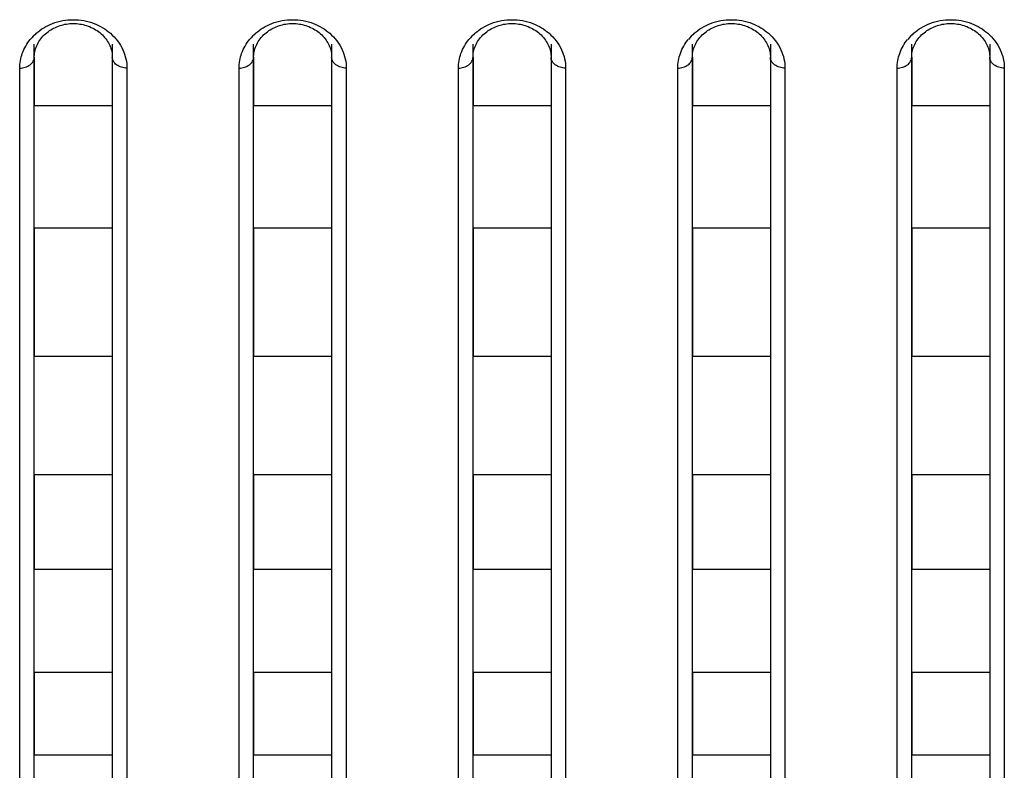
# Model space of a CAD drawing. Header units: millimetres. Extents: x -6054 to 364, y -1866 to 3094.
# Tile 238 of 256: x -4410 to -4389, y 1499 to 1515. Entities that reach past the tile are written whole.
import ezdxf

# ---------------------------------------------------------------- set-up
doc = ezdxf.new("R2010")
doc.units = ezdxf.units.MM
doc.header["$LTSCALE"] = 65.395
doc.layers.get('0').update_dxf_attribs({"linetype": 'CONTINUOUS'})

msp = doc.modelspace()

# ---------------------------------------------------------------- linework, layer by layer
at = {"linetype": 'Continuous'}
for p, q in [((-4409.223, 1484.478), (-4409.223, 1514.359)), ((-4407.623, 1514.359), (-4407.623, 1484.478)), ((-4404.723, 1484.478), (-4404.723, 1514.359)), ((-4403.123, 1514.359), (-4403.123, 1484.478)), ((-4400.223, 1484.478), (-4400.223, 1514.359)), ((-4398.623, 1514.359), (-4398.623, 1484.478)), ((-4395.723, 1484.478), (-4395.723, 1514.359)), ((-4394.123, 1514.359), (-4394.123, 1484.478)), ((-4391.223, 1484.478), (-4391.223, 1514.359)), ((-4389.623, 1514.359), (-4389.623, 1484.478)), ((-4409.223, 1514.091), (-4409.223, 1513.095)), ((-4409.223, 1514.091), (-4409.223, 1513.095)), ((-4407.623, 1514.091), (-4407.623, 1513.095)), ((-4407.623, 1514.091), (-4407.623, 1513.095)), ((-4404.723, 1514.091), (-4404.723, 1513.095)), ((-4404.723, 1514.091), (-4404.723, 1513.095)), ((-4403.123, 1514.091), (-4403.123, 1513.095)), ((-4403.123, 1514.091), (-4403.123, 1513.095)), ((-4400.223, 1514.091), (-4400.223, 1513.095)), ((-4400.223, 1514.091), (-4400.223, 1513.095)), ((-4398.623, 1514.091), (-4398.623, 1513.095)), ((-4398.623, 1514.091), (-4398.623, 1513.095)), ((-4395.723, 1514.091), (-4395.723, 1513.095)), ((-4395.723, 1514.091), (-4395.723, 1513.095)), ((-4394.123, 1514.091), (-4394.123, 1513.095)), ((-4394.123, 1514.091), (-4394.123, 1513.095)), ((-4391.223, 1514.091), (-4391.223, 1513.095)), ((-4391.223, 1514.091), (-4391.223, 1513.095)), ((-4389.623, 1514.091), (-4389.623, 1513.095)), ((-4389.623, 1514.091), (-4389.623, 1513.095)), ((-4409.523, 1484.178), (-4409.523, 1513.867)), ((-4407.323, 1513.867), (-4407.323, 1484.178)), ((-4405.023, 1484.178), (-4405.023, 1513.867)), ((-4402.823, 1513.867), (-4402.823, 1484.178)), ((-4400.523, 1484.178), (-4400.523, 1513.867)), ((-4398.323, 1513.867), (-4398.323, 1484.178)), ((-4396.023, 1484.178), (-4396.023, 1513.867)), ((-4393.823, 1513.867), (-4393.823, 1484.178)), ((-4391.523, 1484.178), (-4391.523, 1513.867)), ((-4389.323, 1513.867), (-4389.323, 1484.178)), ((-4407.623, 1513.095), (-4409.223, 1513.095)), ((-4407.623, 1513.095), (-4409.223, 1513.095)), ((-4403.123, 1513.095), (-4404.723, 1513.095)), ((-4403.123, 1513.095), (-4404.723, 1513.095)), ((-4398.623, 1513.095), (-4400.223, 1513.095)), ((-4398.623, 1513.095), (-4400.223, 1513.095)), ((-4394.123, 1513.095), (-4395.723, 1513.095)), ((-4394.123, 1513.095), (-4395.723, 1513.095)), ((-4389.623, 1513.095), (-4391.223, 1513.095)), ((-4389.623, 1513.095), (-4391.223, 1513.095)), ((-4409.223, 1510.583), (-4409.223, 1507.945)), ((-4409.223, 1510.583), (-4409.223, 1507.945)), ((-4407.623, 1510.583), (-4409.223, 1510.583)), ((-4407.623, 1510.583), (-4409.223, 1510.583)), ((-4407.623, 1510.583), (-4407.623, 1507.945)), ((-4407.623, 1510.583), (-4407.623, 1507.945)), ((-4404.723, 1510.583), (-4404.723, 1507.945)), ((-4404.723, 1510.583), (-4404.723, 1507.945)), ((-4403.123, 1510.583), (-4404.723, 1510.583)), ((-4403.123, 1510.583), (-4404.723, 1510.583)), ((-4403.123, 1510.583), (-4403.123, 1507.945)), ((-4403.123, 1510.583), (-4403.123, 1507.945)), ((-4400.223, 1510.583), (-4400.223, 1507.945)), ((-4400.223, 1510.583), (-4400.223, 1507.945)), ((-4398.623, 1510.583), (-4400.223, 1510.583)), ((-4398.623, 1510.583), (-4400.223, 1510.583)), ((-4398.623, 1510.583), (-4398.623, 1507.945)), ((-4398.623, 1510.583), (-4398.623, 1507.945)), ((-4395.723, 1510.583), (-4395.723, 1507.945)), ((-4395.723, 1510.583), (-4395.723, 1507.945)), ((-4394.123, 1510.583), (-4395.723, 1510.583)), ((-4394.123, 1510.583), (-4395.723, 1510.583)), ((-4394.123, 1510.583), (-4394.123, 1507.945)), ((-4394.123, 1510.583), (-4394.123, 1507.945)), ((-4391.223, 1510.583), (-4391.223, 1507.945)), ((-4391.223, 1510.583), (-4391.223, 1507.945)), ((-4389.623, 1510.583), (-4391.223, 1510.583)), ((-4389.623, 1510.583), (-4391.223, 1510.583)), ((-4389.623, 1510.583), (-4389.623, 1507.945)), ((-4389.623, 1510.583), (-4389.623, 1507.945)), ((-4407.623, 1507.945), (-4409.223, 1507.945)), ((-4407.623, 1507.945), (-4409.223, 1507.945)), ((-4403.123, 1507.945), (-4404.723, 1507.945)), ((-4403.123, 1507.945), (-4404.723, 1507.945)), ((-4398.623, 1507.945), (-4400.223, 1507.945)), ((-4398.623, 1507.945), (-4400.223, 1507.945)), ((-4394.123, 1507.945), (-4395.723, 1507.945)), ((-4394.123, 1507.945), (-4395.723, 1507.945)), ((-4389.623, 1507.945), (-4391.223, 1507.945)), ((-4389.623, 1507.945), (-4391.223, 1507.945)), ((-4409.223, 1505.516), (-4409.223, 1503.576)), ((-4409.223, 1505.516), (-4409.223, 1503.576)), ((-4407.623, 1505.516), (-4409.223, 1505.516)), ((-4407.623, 1505.516), (-4409.223, 1505.516)), ((-4407.623, 1505.516), (-4407.623, 1503.576)), ((-4407.623, 1505.516), (-4407.623, 1503.576)), ((-4404.723, 1505.516), (-4404.723, 1503.576)), ((-4404.723, 1505.516), (-4404.723, 1503.576)), ((-4403.123, 1505.516), (-4404.723, 1505.516)), ((-4403.123, 1505.516), (-4404.723, 1505.516)), ((-4403.123, 1505.516), (-4403.123, 1503.576)), ((-4403.123, 1505.516), (-4403.123, 1503.576)), ((-4400.223, 1505.516), (-4400.223, 1503.576)), ((-4400.223, 1505.516), (-4400.223, 1503.576)), ((-4398.623, 1505.516), (-4400.223, 1505.516)), ((-4398.623, 1505.516), (-4400.223, 1505.516)), ((-4398.623, 1505.516), (-4398.623, 1503.576)), ((-4398.623, 1505.516), (-4398.623, 1503.576)), ((-4395.723, 1505.516), (-4395.723, 1503.576)), ((-4395.723, 1505.516), (-4395.723, 1503.576)), ((-4394.123, 1505.516), (-4395.723, 1505.516)), ((-4394.123, 1505.516), (-4395.723, 1505.516)), ((-4394.123, 1505.516), (-4394.123, 1503.576)), ((-4394.123, 1505.516), (-4394.123, 1503.576)), ((-4391.223, 1505.516), (-4391.223, 1503.576)), ((-4391.223, 1505.516), (-4391.223, 1503.576)), ((-4389.623, 1505.516), (-4391.223, 1505.516)), ((-4389.623, 1505.516), (-4391.223, 1505.516)), ((-4389.623, 1505.516), (-4389.623, 1503.576)), ((-4389.623, 1505.516), (-4389.623, 1503.576)), ((-4407.623, 1503.576), (-4409.223, 1503.576)), ((-4407.623, 1503.576), (-4409.223, 1503.576)), ((-4403.123, 1503.576), (-4404.723, 1503.576)), ((-4403.123, 1503.576), (-4404.723, 1503.576)), ((-4398.623, 1503.576), (-4400.223, 1503.576)), ((-4398.623, 1503.576), (-4400.223, 1503.576)), ((-4394.123, 1503.576), (-4395.723, 1503.576)), ((-4394.123, 1503.576), (-4395.723, 1503.576)), ((-4389.623, 1503.576), (-4391.223, 1503.576)), ((-4389.623, 1503.576), (-4391.223, 1503.576)), ((-4409.223, 1501.459), (-4409.223, 1499.762)), ((-4409.223, 1501.459), (-4409.223, 1499.762)), ((-4407.623, 1501.459), (-4409.223, 1501.459)), ((-4407.623, 1501.459), (-4409.223, 1501.459)), ((-4407.623, 1501.459), (-4407.623, 1499.762)), ((-4407.623, 1501.459), (-4407.623, 1499.762)), ((-4404.723, 1501.459), (-4404.723, 1499.762)), ((-4404.723, 1501.459), (-4404.723, 1499.762)), ((-4403.123, 1501.459), (-4404.723, 1501.459)), ((-4403.123, 1501.459), (-4404.723, 1501.459)), ((-4403.123, 1501.459), (-4403.123, 1499.762)), ((-4403.123, 1501.459), (-4403.123, 1499.762)), ((-4400.223, 1501.459), (-4400.223, 1499.762)), ((-4400.223, 1501.459), (-4400.223, 1499.762)), ((-4398.623, 1501.459), (-4400.223, 1501.459)), ((-4398.623, 1501.459), (-4400.223, 1501.459)), ((-4398.623, 1501.459), (-4398.623, 1499.762)), ((-4398.623, 1501.459), (-4398.623, 1499.762)), ((-4395.723, 1501.459), (-4395.723, 1499.762)), ((-4395.723, 1501.459), (-4395.723, 1499.762)), ((-4394.123, 1501.459), (-4395.723, 1501.459)), ((-4394.123, 1501.459), (-4395.723, 1501.459)), ((-4394.123, 1501.459), (-4394.123, 1499.762)), ((-4394.123, 1501.459), (-4394.123, 1499.762)), ((-4391.223, 1501.459), (-4391.223, 1499.762)), ((-4391.223, 1501.459), (-4391.223, 1499.762)), ((-4389.623, 1501.459), (-4391.223, 1501.459)), ((-4389.623, 1501.459), (-4391.223, 1501.459)), ((-4389.623, 1501.459), (-4389.623, 1499.762)), ((-4389.623, 1501.459), (-4389.623, 1499.762)), ((-4407.623, 1499.762), (-4409.223, 1499.762)), ((-4407.623, 1499.762), (-4409.223, 1499.762)), ((-4403.123, 1499.762), (-4404.723, 1499.762)), ((-4403.123, 1499.762), (-4404.723, 1499.762)), ((-4398.623, 1499.762), (-4400.223, 1499.762)), ((-4398.623, 1499.762), (-4400.223, 1499.762)), ((-4394.123, 1499.762), (-4395.723, 1499.762)), ((-4394.123, 1499.762), (-4395.723, 1499.762)), ((-4389.623, 1499.762), (-4391.223, 1499.762)), ((-4389.623, 1499.762), (-4391.223, 1499.762))]:
    msp.add_line(p, q, dxfattribs=at)
for points in [[(-4409.128, 1514.412), (-4409.11, 1514.44), (-4409.09, 1514.468), (-4409.068, 1514.495), (-4409.045, 1514.521), (-4409.021, 1514.546), (-4408.995, 1514.57), (-4408.968, 1514.592), (-4408.94, 1514.614), (-4408.912, 1514.635), (-4408.882, 1514.654), (-4408.852, 1514.671), (-4408.822, 1514.687), (-4408.791, 1514.702), (-4408.76, 1514.716), (-4408.728, 1514.728), (-4408.696, 1514.739), (-4408.663, 1514.749), (-4408.63, 1514.757), (-4408.596, 1514.765), (-4408.562, 1514.771), (-4408.528, 1514.775), (-4408.493, 1514.779), (-4408.459, 1514.781), (-4408.424, 1514.782), (-4408.389, 1514.781), (-4408.355, 1514.779), (-4408.32, 1514.776), (-4408.286, 1514.771), (-4408.252, 1514.765), (-4408.219, 1514.758), (-4408.185, 1514.749), (-4408.153, 1514.74), (-4408.12, 1514.729), (-4408.089, 1514.717), (-4408.057, 1514.703), (-4408.026, 1514.688), (-4407.996, 1514.672), (-4407.966, 1514.655), (-4407.936, 1514.636), (-4407.907, 1514.615), (-4407.879, 1514.594), (-4407.853, 1514.571), (-4407.827, 1514.547), (-4407.803, 1514.522), (-4407.78, 1514.497), (-4407.758, 1514.47), (-4407.738, 1514.443), (-4407.719, 1514.415)], [(-4404.628, 1514.412), (-4404.61, 1514.44), (-4404.59, 1514.468), (-4404.568, 1514.495), (-4404.545, 1514.521), (-4404.521, 1514.546), (-4404.495, 1514.57), (-4404.468, 1514.592), (-4404.44, 1514.614), (-4404.412, 1514.635), (-4404.382, 1514.654), (-4404.352, 1514.671), (-4404.322, 1514.687), (-4404.291, 1514.702), (-4404.26, 1514.716), (-4404.228, 1514.728), (-4404.196, 1514.739), (-4404.163, 1514.749), (-4404.13, 1514.757), (-4404.096, 1514.765), (-4404.062, 1514.771), (-4404.028, 1514.775), (-4403.993, 1514.779), (-4403.959, 1514.781), (-4403.924, 1514.782), (-4403.889, 1514.781), (-4403.855, 1514.779), (-4403.82, 1514.776), (-4403.786, 1514.771), (-4403.752, 1514.765), (-4403.719, 1514.758), (-4403.685, 1514.749), (-4403.653, 1514.74), (-4403.62, 1514.729), (-4403.589, 1514.717), (-4403.557, 1514.703), (-4403.526, 1514.688), (-4403.496, 1514.672), (-4403.466, 1514.655), (-4403.436, 1514.636), (-4403.407, 1514.615), (-4403.379, 1514.594), (-4403.353, 1514.571), (-4403.327, 1514.547), (-4403.303, 1514.522), (-4403.28, 1514.497), (-4403.258, 1514.47), (-4403.238, 1514.443), (-4403.219, 1514.415)], [(-4400.128, 1514.412), (-4400.11, 1514.44), (-4400.09, 1514.468), (-4400.068, 1514.495), (-4400.045, 1514.521), (-4400.021, 1514.546), (-4399.995, 1514.57), (-4399.968, 1514.592), (-4399.94, 1514.614), (-4399.912, 1514.635), (-4399.882, 1514.654), (-4399.852, 1514.671), (-4399.822, 1514.687), (-4399.791, 1514.702), (-4399.76, 1514.716), (-4399.728, 1514.728), (-4399.696, 1514.739), (-4399.663, 1514.749), (-4399.63, 1514.757), (-4399.596, 1514.765), (-4399.562, 1514.771), (-4399.528, 1514.775), (-4399.493, 1514.779), (-4399.459, 1514.781), (-4399.424, 1514.782), (-4399.389, 1514.781), (-4399.355, 1514.779), (-4399.32, 1514.776), (-4399.286, 1514.771), (-4399.252, 1514.765), (-4399.219, 1514.758), (-4399.185, 1514.749), (-4399.153, 1514.74), (-4399.12, 1514.729), (-4399.089, 1514.717), (-4399.057, 1514.703), (-4399.026, 1514.688), (-4398.996, 1514.672), (-4398.966, 1514.655), (-4398.936, 1514.636), (-4398.907, 1514.615), (-4398.879, 1514.594), (-4398.853, 1514.571), (-4398.827, 1514.547), (-4398.803, 1514.522), (-4398.78, 1514.497), (-4398.758, 1514.47), (-4398.738, 1514.443), (-4398.719, 1514.415)], [(-4395.628, 1514.412), (-4395.61, 1514.44), (-4395.59, 1514.468), (-4395.568, 1514.495), (-4395.545, 1514.521), (-4395.521, 1514.546), (-4395.495, 1514.57), (-4395.468, 1514.592), (-4395.44, 1514.614), (-4395.412, 1514.635), (-4395.382, 1514.654), (-4395.352, 1514.671), (-4395.322, 1514.687), (-4395.291, 1514.702), (-4395.26, 1514.716), (-4395.228, 1514.728), (-4395.196, 1514.739), (-4395.163, 1514.749), (-4395.13, 1514.757), (-4395.096, 1514.765), (-4395.062, 1514.771), (-4395.028, 1514.775), (-4394.993, 1514.779), (-4394.959, 1514.781), (-4394.924, 1514.782), (-4394.889, 1514.781), (-4394.855, 1514.779), (-4394.82, 1514.776), (-4394.786, 1514.771), (-4394.752, 1514.765), (-4394.719, 1514.758), (-4394.685, 1514.749), (-4394.653, 1514.74), (-4394.62, 1514.729), (-4394.589, 1514.717), (-4394.557, 1514.703), (-4394.526, 1514.688), (-4394.496, 1514.672), (-4394.466, 1514.655), (-4394.436, 1514.636), (-4394.407, 1514.615), (-4394.379, 1514.594), (-4394.353, 1514.571), (-4394.327, 1514.547), (-4394.303, 1514.522), (-4394.28, 1514.497), (-4394.258, 1514.47), (-4394.238, 1514.443), (-4394.219, 1514.415)], [(-4391.128, 1514.412), (-4391.11, 1514.44), (-4391.09, 1514.468), (-4391.068, 1514.495), (-4391.045, 1514.521), (-4391.021, 1514.546), (-4390.995, 1514.57), (-4390.968, 1514.592), (-4390.94, 1514.614), (-4390.912, 1514.635), (-4390.882, 1514.654), (-4390.852, 1514.671), (-4390.822, 1514.687), (-4390.791, 1514.702), (-4390.76, 1514.716), (-4390.728, 1514.728), (-4390.696, 1514.739), (-4390.663, 1514.749), (-4390.63, 1514.757), (-4390.596, 1514.765), (-4390.562, 1514.771), (-4390.528, 1514.775), (-4390.493, 1514.779), (-4390.459, 1514.781), (-4390.424, 1514.782), (-4390.389, 1514.781), (-4390.355, 1514.779), (-4390.32, 1514.776), (-4390.286, 1514.771), (-4390.252, 1514.765), (-4390.219, 1514.758), (-4390.185, 1514.749), (-4390.153, 1514.74), (-4390.12, 1514.729), (-4390.089, 1514.717), (-4390.057, 1514.703), (-4390.026, 1514.688), (-4389.996, 1514.672), (-4389.966, 1514.655), (-4389.936, 1514.636), (-4389.907, 1514.615), (-4389.879, 1514.594), (-4389.853, 1514.571), (-4389.827, 1514.547), (-4389.803, 1514.522), (-4389.78, 1514.497), (-4389.758, 1514.47), (-4389.738, 1514.443), (-4389.719, 1514.415)], [(-4409.197, 1514.263), (-4409.187, 1514.293), (-4409.174, 1514.324), (-4409.161, 1514.354), (-4409.145, 1514.383), (-4409.128, 1514.412)], [(-4407.719, 1514.415), (-4407.702, 1514.386), (-4407.687, 1514.357), (-4407.673, 1514.327), (-4407.661, 1514.297), (-4407.65, 1514.266)], [(-4404.697, 1514.263), (-4404.687, 1514.293), (-4404.674, 1514.324), (-4404.661, 1514.354), (-4404.645, 1514.383), (-4404.628, 1514.412)], [(-4403.219, 1514.415), (-4403.202, 1514.386), (-4403.187, 1514.357), (-4403.173, 1514.327), (-4403.161, 1514.297), (-4403.15, 1514.266)], [(-4400.197, 1514.263), (-4400.187, 1514.293), (-4400.174, 1514.324), (-4400.161, 1514.354), (-4400.145, 1514.383), (-4400.128, 1514.412)], [(-4398.719, 1514.415), (-4398.702, 1514.386), (-4398.687, 1514.357), (-4398.673, 1514.327), (-4398.661, 1514.297), (-4398.65, 1514.266)], [(-4395.697, 1514.263), (-4395.687, 1514.293), (-4395.674, 1514.324), (-4395.661, 1514.354), (-4395.645, 1514.383), (-4395.628, 1514.412)], [(-4394.219, 1514.415), (-4394.202, 1514.386), (-4394.187, 1514.357), (-4394.173, 1514.327), (-4394.161, 1514.297), (-4394.15, 1514.266)], [(-4391.197, 1514.263), (-4391.187, 1514.293), (-4391.174, 1514.324), (-4391.161, 1514.354), (-4391.145, 1514.383), (-4391.128, 1514.412)], [(-4389.719, 1514.415), (-4389.702, 1514.386), (-4389.687, 1514.357), (-4389.673, 1514.327), (-4389.661, 1514.297), (-4389.65, 1514.266)], [(-4409.223, 1514.091), (-4409.223, 1514.105), (-4409.221, 1514.137), (-4409.218, 1514.169), (-4409.213, 1514.2), (-4409.206, 1514.232), (-4409.197, 1514.263)], [(-4407.65, 1514.266), (-4407.642, 1514.235), (-4407.634, 1514.204), (-4407.629, 1514.173), (-4407.625, 1514.141), (-4407.623, 1514.109), (-4407.623, 1514.091)], [(-4404.723, 1514.091), (-4404.723, 1514.105), (-4404.721, 1514.137), (-4404.718, 1514.169), (-4404.713, 1514.2), (-4404.706, 1514.232), (-4404.697, 1514.263)], [(-4403.15, 1514.266), (-4403.142, 1514.235), (-4403.134, 1514.204), (-4403.129, 1514.173), (-4403.125, 1514.141), (-4403.123, 1514.109), (-4403.123, 1514.091)], [(-4400.223, 1514.091), (-4400.223, 1514.105), (-4400.221, 1514.137), (-4400.218, 1514.169), (-4400.213, 1514.2), (-4400.206, 1514.232), (-4400.197, 1514.263)], [(-4398.65, 1514.266), (-4398.642, 1514.235), (-4398.634, 1514.204), (-4398.629, 1514.173), (-4398.625, 1514.141), (-4398.623, 1514.109), (-4398.623, 1514.091)], [(-4395.723, 1514.091), (-4395.723, 1514.105), (-4395.721, 1514.137), (-4395.718, 1514.169), (-4395.713, 1514.2), (-4395.706, 1514.232), (-4395.697, 1514.263)], [(-4394.15, 1514.266), (-4394.142, 1514.235), (-4394.134, 1514.204), (-4394.129, 1514.173), (-4394.125, 1514.141), (-4394.123, 1514.109), (-4394.123, 1514.091)], [(-4391.223, 1514.091), (-4391.223, 1514.105), (-4391.221, 1514.137), (-4391.218, 1514.169), (-4391.213, 1514.2), (-4391.206, 1514.232), (-4391.197, 1514.263)], [(-4389.65, 1514.266), (-4389.642, 1514.235), (-4389.634, 1514.204), (-4389.629, 1514.173), (-4389.625, 1514.141), (-4389.623, 1514.109), (-4389.623, 1514.091)]]:
    msp.add_lwpolyline(points, dxfattribs=at)
for centre in [(-4408.498, 1513.792), (-4403.998, 1513.792), (-4399.498, 1513.792), (-4394.998, 1513.792), (-4390.498, 1513.792)]:
    msp.add_arc(centre, 1.045, 130.984, 140.592, dxfattribs=at)
for points, knots in [([(-4409.184, 1514.581), (-4409.086, 1514.666), (-4408.845, 1514.81), (-4408.423, 1514.887), (-4408.001, 1514.81), (-4407.76, 1514.666), (-4407.662, 1514.581)], [0, 0, 0, 0, 0.23574, 0.500003, 0.764265, 1, 1, 1, 1]), ([(-4404.684, 1514.581), (-4404.586, 1514.666), (-4404.345, 1514.81), (-4403.923, 1514.887), (-4403.501, 1514.81), (-4403.26, 1514.666), (-4403.162, 1514.581)], [0, 0, 0, 0, 0.23574, 0.500003, 0.764265, 1, 1, 1, 1]), ([(-4400.184, 1514.581), (-4400.086, 1514.666), (-4399.845, 1514.81), (-4399.423, 1514.887), (-4399.001, 1514.81), (-4398.76, 1514.666), (-4398.662, 1514.581)], [0, 0, 0, 0, 0.23574, 0.500003, 0.764265, 1, 1, 1, 1]), ([(-4395.684, 1514.581), (-4395.586, 1514.666), (-4395.345, 1514.81), (-4394.923, 1514.887), (-4394.501, 1514.81), (-4394.26, 1514.666), (-4394.162, 1514.581)], [0, 0, 0, 0, 0.23574, 0.500003, 0.764265, 1, 1, 1, 1]), ([(-4391.184, 1514.581), (-4391.086, 1514.666), (-4390.845, 1514.81), (-4390.423, 1514.887), (-4390.001, 1514.81), (-4389.76, 1514.666), (-4389.662, 1514.581)], [0, 0, 0, 0, 0.23574, 0.500003, 0.764265, 1, 1, 1, 1]), ([(-4409.523, 1513.867), (-4409.523, 1513.969), (-4409.485, 1514.183), (-4409.375, 1514.371), (-4409.306, 1514.456)], [0, 0, 0, 0, 0.482589, 1, 1, 1, 1]), ([(-4407.662, 1514.581), (-4407.556, 1514.488), (-4407.385, 1514.267), (-4407.323, 1513.995), (-4407.323, 1513.867)], [0, 0, 0, 0, 0.525823, 1, 1, 1, 1]), ([(-4405.023, 1513.867), (-4405.023, 1513.969), (-4404.985, 1514.183), (-4404.875, 1514.371), (-4404.806, 1514.456)], [0, 0, 0, 0, 0.482589, 1, 1, 1, 1]), ([(-4403.162, 1514.581), (-4403.056, 1514.488), (-4402.885, 1514.267), (-4402.823, 1513.995), (-4402.823, 1513.867)], [0, 0, 0, 0, 0.525823, 1, 1, 1, 1]), ([(-4400.523, 1513.867), (-4400.523, 1513.969), (-4400.485, 1514.183), (-4400.375, 1514.371), (-4400.306, 1514.456)], [0, 0, 0, 0, 0.482589, 1, 1, 1, 1]), ([(-4398.662, 1514.581), (-4398.556, 1514.488), (-4398.385, 1514.267), (-4398.323, 1513.995), (-4398.323, 1513.867)], [0, 0, 0, 0, 0.525823, 1, 1, 1, 1]), ([(-4396.023, 1513.867), (-4396.023, 1513.969), (-4395.985, 1514.183), (-4395.875, 1514.371), (-4395.806, 1514.456)], [0, 0, 0, 0, 0.482589, 1, 1, 1, 1]), ([(-4394.162, 1514.581), (-4394.056, 1514.488), (-4393.885, 1514.267), (-4393.823, 1513.995), (-4393.823, 1513.867)], [0, 0, 0, 0, 0.525823, 1, 1, 1, 1]), ([(-4391.523, 1513.867), (-4391.523, 1513.969), (-4391.485, 1514.183), (-4391.375, 1514.371), (-4391.306, 1514.456)], [0, 0, 0, 0, 0.482589, 1, 1, 1, 1]), ([(-4389.662, 1514.581), (-4389.556, 1514.488), (-4389.385, 1514.267), (-4389.323, 1513.995), (-4389.323, 1513.867)], [0, 0, 0, 0, 0.525823, 1, 1, 1, 1]), ([(-4409.523, 1513.867), (-4409.484, 1513.867), (-4409.409, 1513.878), (-4409.31, 1513.925), (-4409.241, 1513.999), (-4409.223, 1514.062), (-4409.223, 1514.091)], [0, 0, 0, 0, 0.28207, 0.546535, 0.783879, 1, 1, 1, 1]), ([(-4407.323, 1513.867), (-4407.362, 1513.867), (-4407.437, 1513.878), (-4407.536, 1513.925), (-4407.605, 1513.999), (-4407.623, 1514.062), (-4407.623, 1514.091)], [0, 0, 0, 0, 0.28207, 0.546535, 0.783879, 1, 1, 1, 1]), ([(-4405.023, 1513.867), (-4404.984, 1513.867), (-4404.909, 1513.878), (-4404.81, 1513.925), (-4404.741, 1513.999), (-4404.723, 1514.062), (-4404.723, 1514.091)], [0, 0, 0, 0, 0.28207, 0.546535, 0.783879, 1, 1, 1, 1]), ([(-4402.823, 1513.867), (-4402.862, 1513.867), (-4402.937, 1513.878), (-4403.036, 1513.925), (-4403.105, 1513.999), (-4403.123, 1514.062), (-4403.123, 1514.091)], [0, 0, 0, 0, 0.28207, 0.546535, 0.783879, 1, 1, 1, 1]), ([(-4400.523, 1513.867), (-4400.484, 1513.867), (-4400.409, 1513.878), (-4400.31, 1513.925), (-4400.241, 1513.999), (-4400.223, 1514.062), (-4400.223, 1514.091)], [0, 0, 0, 0, 0.28207, 0.546535, 0.783879, 1, 1, 1, 1]), ([(-4398.323, 1513.867), (-4398.362, 1513.867), (-4398.437, 1513.878), (-4398.536, 1513.925), (-4398.605, 1513.999), (-4398.623, 1514.062), (-4398.623, 1514.091)], [0, 0, 0, 0, 0.28207, 0.546535, 0.783879, 1, 1, 1, 1]), ([(-4396.023, 1513.867), (-4395.984, 1513.867), (-4395.909, 1513.878), (-4395.81, 1513.925), (-4395.741, 1513.999), (-4395.723, 1514.062), (-4395.723, 1514.091)], [0, 0, 0, 0, 0.28207, 0.546535, 0.783879, 1, 1, 1, 1]), ([(-4393.823, 1513.867), (-4393.862, 1513.867), (-4393.937, 1513.878), (-4394.036, 1513.925), (-4394.105, 1513.999), (-4394.123, 1514.062), (-4394.123, 1514.091)], [0, 0, 0, 0, 0.28207, 0.546535, 0.783879, 1, 1, 1, 1]), ([(-4391.523, 1513.867), (-4391.484, 1513.867), (-4391.409, 1513.878), (-4391.31, 1513.925), (-4391.241, 1513.999), (-4391.223, 1514.062), (-4391.223, 1514.091)], [0, 0, 0, 0, 0.28207, 0.546535, 0.783879, 1, 1, 1, 1]), ([(-4389.323, 1513.867), (-4389.362, 1513.867), (-4389.437, 1513.878), (-4389.536, 1513.925), (-4389.605, 1513.999), (-4389.623, 1514.062), (-4389.623, 1514.091)], [0, 0, 0, 0, 0.28207, 0.546535, 0.783879, 1, 1, 1, 1])]:
    msp.add_open_spline(points, degree=3, knots=knots, dxfattribs=at)

doc.saveas('drawing.dxf')
